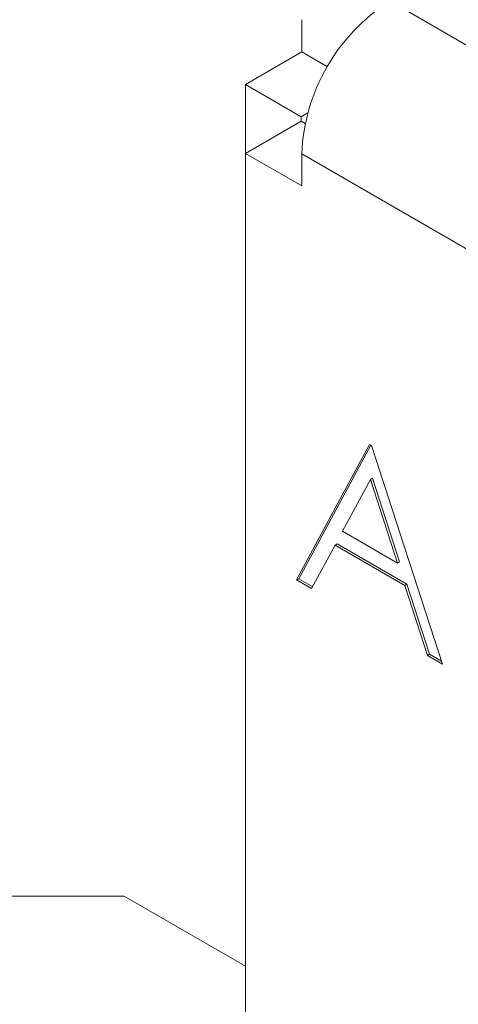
# Model space of a CAD drawing. Header units: inches. Extents: x 0.2 to 16.3, y 0.2 to 11.5.
# Tile 4 of 65: x 0.925 to 1.111, y 2.314 to 2.73. Entities that reach past the tile are written whole.
import ezdxf

# ---------------------------------------------------------------- set-up
doc = ezdxf.new("R2010")
doc.units = ezdxf.units.IN
doc.header["$MEASUREMENT"] = 0

msp = doc.modelspace()

# ---------------------------------------------------------------- linework, layer by layer
at = {"color": 7, "linetype": 'Continuous', "lineweight": 15}
for p, q in [((1.08173, 2.73774), (1.4208, 2.542)), ((1.04449, 2.72984), (1.04449, 2.71623)), ((1.04449, 2.71623), (1.0207, 2.7025)), ((1.04449, 2.71623), (1.05539, 2.70994)), ((1.04427, 2.68889), (1.0207, 2.7025)), ((1.0207, 2.7025), (1.0207, 2.67336)), ((1.04709, 2.69052), (1.04427, 2.68889)), ((1.04427, 2.68697), (1.0207, 2.67336)), ((1.04427, 2.68889), (1.04427, 2.68697)), ((1.04427, 2.68697), (1.04595, 2.686)), ((1.0207, 2.12029), (1.0207, 2.67336)), ((1.0207, 2.67336), (1.04449, 2.65963)), ((1.04449, 2.65963), (1.04449, 2.67324)), ((1.04449, 2.67324), (1.4208, 2.456)), ((1.07314, 2.55053), (1.04233, 2.49331)), ((1.07363, 2.55025), (1.04325, 2.49384)), ((1.07397, 2.55005), (1.07314, 2.55053)), ((1.10395, 2.45773), (1.07397, 2.55005)), ((1.07442, 2.53624), (1.07349, 2.53571)), ((1.08587, 2.50098), (1.07442, 2.53624)), ((1.07349, 2.53571), (1.06173, 2.51384)), ((1.08494, 2.50044), (1.07349, 2.53571)), ((1.06173, 2.51384), (1.08494, 2.50044)), ((1.04869, 2.48964), (1.05857, 2.50798)), ((1.05949, 2.50851), (1.05857, 2.50798)), ((1.05857, 2.50798), (1.08801, 2.49098)), ((1.05949, 2.50851), (1.08894, 2.49151)), ((1.08587, 2.50098), (1.08494, 2.50044)), ((1.04325, 2.49384), (1.04233, 2.49331)), ((1.04233, 2.49331), (1.04869, 2.48964)), ((1.04325, 2.49384), (1.04913, 2.49045)), ((1.08894, 2.49151), (1.08801, 2.49098)), ((1.08801, 2.49098), (1.09762, 2.46139)), ((1.08894, 2.49151), (1.09854, 2.46193)), ((1.09854, 2.46193), (1.09762, 2.46139)), ((1.09762, 2.46139), (1.10395, 2.45773)), ((1.09854, 2.46193), (1.10352, 2.45905)), ((0.96954, 2.35975), (0.91297, 2.35975)), ((1.0207, 2.33021), (0.96954, 2.35975))]:
    msp.add_line(p, q, dxfattribs=at)
msp.add_arc((1.12534, 2.66956), 0.08094, 122.6055, 177.3945, dxfattribs=at)

doc.saveas('drawing.dxf')
